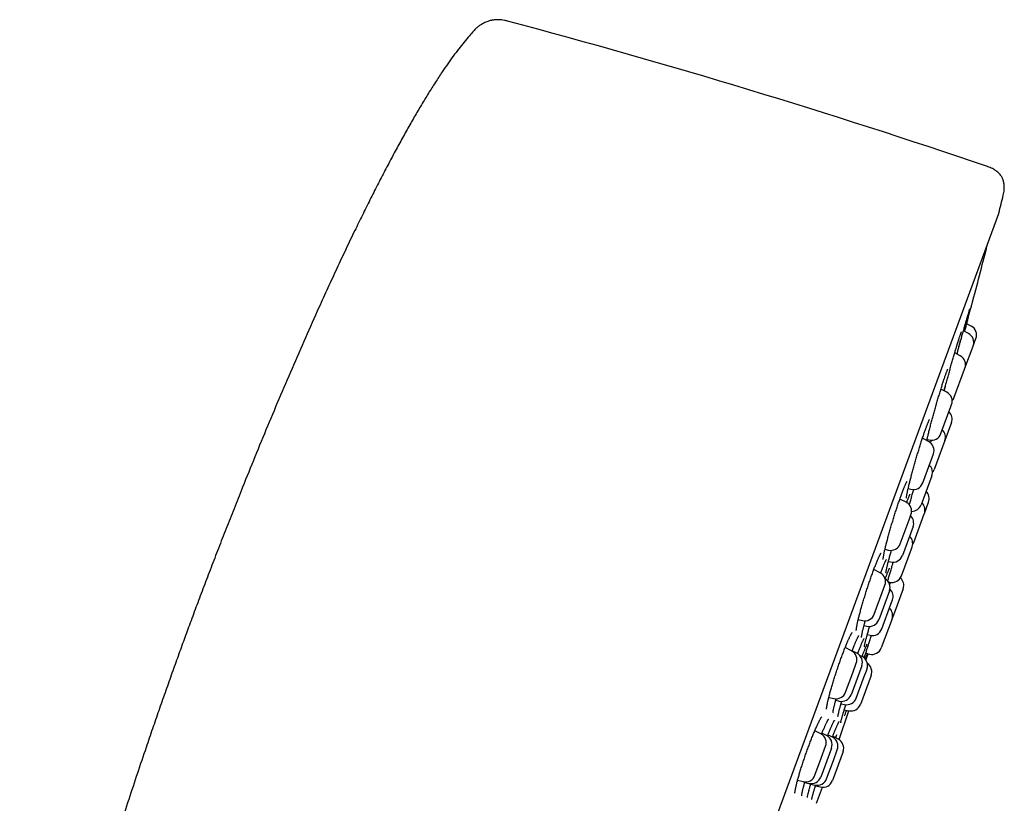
# Model space of a CAD drawing. Header units: millimetres. Extents: x 8 to 806, y 12 to 1720.
# Tile 128 of 129: x 757 to 806, y 1567 to 1606. Entities that reach past the tile are written whole.
import ezdxf

# ---------------------------------------------------------------- set-up
doc = ezdxf.new("R2010")
doc.units = ezdxf.units.MM

msp = doc.modelspace()

# ---------------------------------------------------------------- linework, layer by layer
at = {"color": 7, "linetype": 'Continuous', "lineweight": 30}
for p, q in [((782.436, 1534.474), (805.244, 1596.302)), ((803.877, 1590.741), (803.658, 1590.854)), ((803.741, 1590.37), (803.495, 1590.497)), ((803.575, 1588.652), (803.977, 1589.742)), ((803.977, 1589.742), (803.981, 1589.753)), ((803.981, 1589.753), (804.117, 1590.123)), ((803.335, 1589.27), (803.066, 1589.408)), ((803.046, 1587.219), (803.559, 1588.609)), ((803.559, 1588.609), (803.575, 1588.652)), ((802.672, 1587.473), (802.384, 1587.621)), ((802.876, 1586.759), (802.912, 1586.855)), ((802.383, 1585.422), (802.876, 1586.759)), ((802.904, 1585.967), (802.576, 1585.078)), ((801.772, 1585.034), (801.47, 1585.189)), ((801.698, 1585.133), (801.8, 1585.109)), ((802.576, 1585.078), (802.047, 1583.645)), ((801.95, 1584.249), (802.012, 1584.416)), ((801.484, 1582.984), (801.95, 1584.249)), ((801.935, 1583.339), (801.406, 1581.906)), ((800.763, 1582.702), (800.9, 1582.67)), ((800.663, 1582.027), (800.353, 1582.187)), ((801.566, 1581.472), (801.773, 1582.035)), ((801.557, 1581.448), (801.566, 1581.472)), ((800.375, 1579.977), (800.809, 1581.154)), ((800.809, 1581.154), (800.903, 1581.41)), ((801.037, 1580.039), (801.557, 1581.448)), ((801.007, 1580.826), (800.479, 1579.393)), ((799.617, 1579.704), (799.791, 1579.663)), ((800.429, 1578.39), (800.922, 1579.727)), ((800.922, 1579.727), (800.957, 1579.823)), ((799.788, 1579.104), (799.895, 1579.079)), ((799.378, 1578.544), (799.066, 1578.705)), ((799.788, 1578.089), (799.845, 1578.076)), ((799.834, 1578.079), (799.818, 1578.033)), ((799.09, 1576.494), (799.486, 1577.569)), ((799.835, 1577.648), (799.307, 1576.215)), ((799.486, 1577.569), (799.618, 1577.927)), ((800.514, 1577.753), (799.985, 1576.32)), ((799.912, 1576.989), (799.989, 1577.199)), ((799.46, 1575.766), (799.912, 1576.989)), ((798.296, 1576.23), (798.506, 1576.18)), ((799.965, 1576.266), (799.436, 1574.833)), ((799.974, 1576.293), (799.985, 1576.32)), ((798.58, 1575.935), (798.723, 1575.902)), ((798.742, 1575.484), (798.877, 1575.452)), ((797.956, 1574.691), (797.649, 1574.849)), ((798.229, 1574.563), (797.99, 1574.686)), ((798.487, 1574.396), (798.367, 1574.458)), ((798.669, 1574.562), (798.852, 1574.519)), ((798.678, 1574.223), (798.782, 1574.536)), ((798.469, 1573.945), (797.941, 1572.512)), ((798.023, 1573.602), (798.197, 1574.073)), ((798.595, 1573.42), (798.728, 1573.779)), ((797.668, 1572.64), (798.023, 1573.602)), ((798.199, 1572.346), (798.595, 1573.42)), ((798.933, 1573.47), (798.405, 1572.037)), ((796.839, 1572.384), (797.084, 1572.327)), ((797.18, 1572.24), (797.357, 1572.199)), ((797.346, 1570.296), (797.836, 1571.72)), ((797.446, 1572.072), (797.615, 1572.032)), ((797.603, 1571.774), (797.821, 1571.723)), ((796.441, 1570.584), (796.146, 1570.736)), ((796.729, 1570.496), (796.499, 1570.615)), ((797.018, 1570.414), (796.795, 1570.529)), ((797.303, 1570.32), (797.036, 1570.458)), ((797.211, 1570.531), (797.167, 1570.39)), ((796.969, 1569.879), (796.44, 1568.446)), ((796.463, 1569.374), (796.682, 1569.966)), ((797.063, 1569.265), (797.258, 1569.796)), ((796.153, 1568.533), (796.463, 1569.374)), ((797.544, 1569.703), (797.015, 1568.27)), ((796.73, 1568.363), (797.063, 1569.265)), ((795.293, 1568.285), (795.569, 1568.22)), ((795.649, 1568.181), (795.857, 1568.132)), ((795.945, 1568.097), (796.146, 1568.05)), ((796.181, 1568.015), (796.431, 1567.956)), ((796.234, 1567.148), (796.519, 1567.943))]:
    msp.add_line(p, q, dxfattribs=at)
at = {"color": 7, "linetype": 'Continuous', "lineweight": 30, "flags": 128}
msp.add_lwpolyline([(800.984, 1579.936), (801.01, 1579.979), (801.037, 1580.039)], dxfattribs=at)
at = {"color": 7, "linetype": 'Continuous', "lineweight": 30}
for centre, radius, start, end in [((686.065, 1249.795), 368.446, 71.21885, 75.07618), ((514.084, 1668.589), 300, 346.06114, 346.23394), ((805.056, 1596.371), 0.2, 339.7512, 346.0611), ((513.926, 1668.647), 300, 345.19732, 345.75779), ((803.648, 1590.296), 0.5, 339.7512, 62.7512), ((803.512, 1589.926), 0.5, 339.7512, 62.7512), ((803.106, 1588.825), 0.5, 339.7512, 62.7512), ((802.443, 1587.028), 0.5, 339.7512, 62.7512), ((802.577, 1587.392), 0.5, 316.9175, 339.7512), ((802.435, 1586.14), 0.5, 339.7512, 46.173), ((801.914, 1585.595), 0.5, 256.7512, 339.7512), ((802.107, 1585.251), 0.5, 339.7512, 46.173), ((801.543, 1584.59), 0.5, 339.7512, 62.7512), ((801.465, 1583.512), 0.5, 339.7512, 46.173), ((801.578, 1583.818), 0.5, 320.7015, 339.7512), ((801.015, 1583.157), 0.5, 256.7512, 339.7512), ((801.304, 1582.208), 0.5, 339.7512, 46.173), ((800.434, 1581.583), 0.5, 339.7512, 62.7512), ((801.097, 1581.645), 0.5, 339.7512, 46.173), ((800.937, 1582.079), 0.5, 269.9797, 339.7512), ((800.538, 1580.999), 0.5, 339.7512, 46.173), ((800.488, 1579.996), 0.5, 339.7512, 46.173), ((799.905, 1580.15), 0.5, 256.7512, 339.7512), ((800.01, 1579.566), 0.5, 256.7512, 339.7512), ((799.149, 1578.1), 0.5, 339.7512, 62.7512), ((799.366, 1577.821), 0.5, 339.7512, 58.5924), ((799.959, 1578.563), 0.5, 256.7512, 339.7512), ((800.044, 1577.926), 0.5, 339.7512, 47.5503), ((799.52, 1577.372), 0.5, 339.7512, 47.2679), ((799.496, 1576.439), 0.5, 339.7512, 46.173), ((798.621, 1576.667), 0.5, 256.7512, 339.7512), ((798.838, 1576.388), 0.5, 256.7512, 339.7512), ((798.991, 1575.939), 0.5, 256.7512, 339.7512), ((797.728, 1574.246), 0.5, 339.7512, 62.7512), ((798.967, 1575.006), 0.5, 256.7512, 339.7512), ((798, 1574.118), 0.5, 339.7512, 62.7512), ((798.258, 1573.952), 0.5, 339.7512, 62.7512), ((798.464, 1573.643), 0.5, 339.7512, 55.4446), ((797.199, 1572.813), 0.5, 256.7512, 339.7512), ((797.472, 1572.685), 0.5, 256.7512, 339.7512), ((797.73, 1572.519), 0.5, 256.7512, 339.7512), ((797.936, 1572.21), 0.5, 256.7512, 339.7512), ((796.212, 1570.139), 0.5, 339.7512, 62.7512), ((796.5, 1570.052), 0.5, 339.7512, 62.7512), ((796.789, 1569.969), 0.5, 339.7512, 62.7512), ((797.074, 1569.876), 0.5, 339.7512, 62.7512), ((795.684, 1568.706), 0.5, 256.7512, 339.7512), ((795.971, 1568.619), 0.5, 256.7512, 339.7512), ((796.261, 1568.536), 0.5, 256.7512, 339.7512), ((796.546, 1568.443), 0.5, 256.7512, 339.7512)]:
    msp.add_arc(centre, radius, start, end, dxfattribs=at)
for points, knots in [([(780.953, 1605.813), (780.899, 1605.826), (780.798, 1605.85), (780.654, 1605.872), (780.527, 1605.881), (780.417, 1605.882), (780.323, 1605.876), (780.244, 1605.867), (780.176, 1605.856), (780.112, 1605.843), (780.042, 1605.825), (779.959, 1605.799), (779.865, 1605.763), (779.761, 1605.714), (779.647, 1605.648), (779.523, 1605.563), (779.392, 1605.454), (779.309, 1605.367), (779.264, 1605.321)], [0, 0, 0, 0, 0.089237, 0.167198, 0.235136, 0.294016, 0.344544, 0.387207, 0.422321, 0.454319, 0.493229, 0.539532, 0.593421, 0.655281, 0.725748, 0.805764, 0.896623, 1, 1, 1, 1]), ([(779.265, 1605.32), (779.195, 1605.244), (779.034, 1605.068), (778.791, 1604.775), (778.527, 1604.44), (778.259, 1604.082), (777.986, 1603.7), (777.69, 1603.267), (777.371, 1602.78), (777.029, 1602.238), (776.682, 1601.666), (776.33, 1601.067), (775.973, 1600.442), (775.612, 1599.792), (775.248, 1599.119), (774.88, 1598.424), (774.51, 1597.708), (774.138, 1596.973), (773.764, 1596.221), (773.365, 1595.405), (772.944, 1594.526), (772.5, 1593.583), (772.057, 1592.625), (771.537, 1591.483), (770.945, 1590.157), (770.286, 1588.647), (769.636, 1587.128), (768.998, 1585.607), (768.374, 1584.093), (767.832, 1582.754), (767.368, 1581.591), (766.979, 1580.606), (766.602, 1579.636), (766.235, 1578.684), (765.88, 1577.753), (765.538, 1576.844), (765.317, 1576.245), (765.208, 1575.95)], [0, 0, 0, 0, 0.009465, 0.021944, 0.034928, 0.048618, 0.062996, 0.078042, 0.096797, 0.116433, 0.136912, 0.158194, 0.180238, 0.203004, 0.226449, 0.25053, 0.275205, 0.300431, 0.326163, 0.352359, 0.383766, 0.415682, 0.448035, 0.480752, 0.530851, 0.581361, 0.632024, 0.682585, 0.732786, 0.782368, 0.815283, 0.847721, 0.879603, 0.910852, 0.941387, 0.971129, 1, 1, 1, 1]), ([(805.467, 1597.201), (805.477, 1597.247), (805.497, 1597.334), (805.514, 1597.457), (805.52, 1597.566), (805.519, 1597.662), (805.512, 1597.751), (805.498, 1597.833), (805.48, 1597.906), (805.46, 1597.966), (805.437, 1598.023), (805.408, 1598.083), (805.368, 1598.152), (805.313, 1598.227), (805.24, 1598.308), (805.145, 1598.391), (805.039, 1598.463), (804.927, 1598.525), (804.814, 1598.577), (804.731, 1598.607), (804.688, 1598.623)], [0, 0, 0, 0, 0.077515, 0.145428, 0.204956, 0.257139, 0.302834, 0.351852, 0.392783, 0.426285, 0.456358, 0.492772, 0.536186, 0.587015, 0.646076, 0.714695, 0.79478, 0.855773, 0.923849, 1, 1, 1, 1]), ([(803.728, 1591.112), (803.73, 1591.119), (803.745, 1591.174), (803.771, 1591.271), (803.806, 1591.399), (803.838, 1591.517), (803.867, 1591.624), (803.893, 1591.718), (803.915, 1591.8), (803.933, 1591.869), (803.948, 1591.924), (803.96, 1591.965), (803.967, 1591.99), (803.97, 1592.002), (803.969, 1592), (803.969, 1592)], [0, 0, 0, 0, 0.0140354, 0.1000628, 0.1860899, 0.274631, 0.3631729, 0.4490253, 0.5348775, 0.6232413, 0.7116059, 0.797224, 0.8828397, 0.9709483, 1, 1, 1, 1]), ([(803.819, 1591.534), (803.818, 1591.531), (803.813, 1591.509), (803.798, 1591.445), (803.773, 1591.339), (803.741, 1591.21), (803.703, 1591.061), (803.659, 1590.893), (803.611, 1590.707), (803.573, 1590.564), (803.551, 1590.482), (803.548, 1590.47)], [0, 0, 0, 0, 0.022107, 0.158368, 0.294308, 0.430676, 0.566611, 0.703125, 0.840075, 0.976589, 1, 1, 1, 1]), ([(803.579, 1590.793), (803.581, 1590.799), (803.6, 1590.867), (803.636, 1590.99), (803.682, 1591.149), (803.723, 1591.287), (803.755, 1591.393), (803.77, 1591.443), (803.776, 1591.463)], [0, 0, 0, 0, 0.021229, 0.230364, 0.440172, 0.649313, 0.858017, 1, 1, 1, 1]), ([(803.774, 1591.456), (803.777, 1591.465), (803.784, 1591.489), (803.795, 1591.52), (803.804, 1591.549), (803.811, 1591.57), (803.815, 1591.581), (803.817, 1591.586), (803.817, 1591.586), (803.817, 1591.586)], [0, 0, 0, 0, 0.115188, 0.319046, 0.518978, 0.690128, 0.841805, 0.964641, 1, 1, 1, 1]), ([(803.179, 1589.35), (803.194, 1589.406), (803.23, 1589.538), (803.287, 1589.748), (803.35, 1589.977), (803.412, 1590.198), (803.471, 1590.409), (803.527, 1590.609), (803.562, 1590.731), (803.579, 1590.793)], [0, 0, 0, 0, 0.110147, 0.260699, 0.41172, 0.562254, 0.708028, 0.854232, 1, 1, 1, 1]), ([(803.553, 1590.467), (803.557, 1590.482), (803.575, 1590.551), (803.607, 1590.669), (803.649, 1590.822), (803.689, 1590.97), (803.715, 1591.065), (803.728, 1591.112)], [0, 0, 0, 0, 0.065004, 0.29568, 0.526359, 0.763182, 1, 1, 1, 1]), ([(803.205, 1589.868), (803.206, 1589.874), (803.217, 1589.909), (803.236, 1589.968), (803.26, 1590.045), (803.283, 1590.116), (803.304, 1590.182), (803.324, 1590.242), (803.342, 1590.295), (803.358, 1590.341), (803.372, 1590.38), (803.384, 1590.41), (803.392, 1590.431), (803.398, 1590.443), (803.4, 1590.449), (803.4, 1590.449), (803.4, 1590.449)], [0, 0, 0, 0, 0.017235, 0.103408, 0.190021, 0.276983, 0.36416, 0.45133, 0.538194, 0.624385, 0.709379, 0.792365, 0.862645, 0.925528, 0.97871, 1, 1, 1, 1]), ([(803.16, 1589.72), (803.161, 1589.725), (803.164, 1589.735), (803.167, 1589.746), (803.169, 1589.752)], [0, 0, 0, 0, 0.422742, 1, 1, 1, 1]), ([(803.169, 1589.752), (803.174, 1589.768), (803.186, 1589.808), (803.198, 1589.845), (803.205, 1589.868)], [0, 0, 0, 0, 0.397536, 1, 1, 1, 1]), ([(803.342, 1590.04), (803.342, 1590.04), (803.332, 1589.995), (803.305, 1589.886), (803.262, 1589.713), (803.217, 1589.535), (803.184, 1589.411), (803.17, 1589.355)], [0, 0, 0, 0, 0.000284, 0.261356, 0.523573, 0.786628, 1, 1, 1, 1]), ([(802.547, 1587.537), (802.552, 1587.555), (802.574, 1587.639), (802.617, 1587.802), (802.676, 1588.024), (802.739, 1588.252), (802.802, 1588.483), (802.866, 1588.713), (802.931, 1588.939), (802.993, 1589.159), (803.054, 1589.367), (803.11, 1589.557), (803.145, 1589.671), (803.161, 1589.725)], [0, 0, 0, 0, 0.025946, 0.124977, 0.224107, 0.323552, 0.422679, 0.521661, 0.620953, 0.719924, 0.816581, 0.913529, 1, 1, 1, 1]), ([(802.503, 1587.996), (802.508, 1588.011), (802.523, 1588.055), (802.546, 1588.124), (802.572, 1588.201), (802.596, 1588.273), (802.62, 1588.339), (802.642, 1588.399), (802.662, 1588.452), (802.68, 1588.499), (802.696, 1588.538), (802.708, 1588.569), (802.718, 1588.59), (802.725, 1588.603), (802.728, 1588.609), (802.728, 1588.609), (802.728, 1588.609)], [0, 0, 0, 0, 0.043978, 0.127204, 0.210674, 0.294496, 0.378551, 0.462633, 0.54643, 0.629559, 0.711467, 0.791329, 0.859002, 0.920139, 0.973075, 1, 1, 1, 1]), ([(802.171, 1586.909), (802.182, 1586.946), (802.204, 1587.023), (802.238, 1587.138), (802.273, 1587.254), (802.307, 1587.369), (802.341, 1587.481), (802.375, 1587.589), (802.407, 1587.695), (802.439, 1587.795), (802.469, 1587.89), (802.49, 1587.956), (802.501, 1587.99), (802.503, 1587.996)], [0, 0, 0, 0, 0.092236, 0.191473, 0.291092, 0.390932, 0.490805, 0.59051, 0.689894, 0.788823, 0.887186, 0.978774, 1, 1, 1, 1]), ([(802.603, 1587.813), (802.603, 1587.812), (802.588, 1587.751), (802.565, 1587.661), (802.54, 1587.568), (802.534, 1587.544)], [0, 0, 0, 0, 0.008324, 0.747923, 1, 1, 1, 1]), ([(801.968, 1586.188), (801.978, 1586.224), (802.008, 1586.335), (802.061, 1586.525), (802.119, 1586.731), (802.156, 1586.858), (802.171, 1586.91)], [0, 0, 0, 0, 0.1536108, 0.470461, 0.7862938, 1, 1, 1, 1]), ([(800.677, 1582.228), (800.677, 1582.228), (800.677, 1582.228), (800.677, 1582.235), (800.678, 1582.248), (800.68, 1582.268), (800.684, 1582.297), (800.689, 1582.334), (800.696, 1582.379), (800.706, 1582.431), (800.717, 1582.49), (800.731, 1582.556), (800.747, 1582.628), (800.764, 1582.706), (800.783, 1582.788), (800.804, 1582.875), (800.827, 1582.967), (800.851, 1583.064), (800.877, 1583.166), (800.905, 1583.273), (800.934, 1583.382), (800.964, 1583.496), (800.996, 1583.611), (801.028, 1583.728), (801.061, 1583.846), (801.095, 1583.965), (801.129, 1584.083), (801.164, 1584.201), (801.199, 1584.319), (801.234, 1584.436), (801.269, 1584.553), (801.305, 1584.67), (801.341, 1584.785), (801.377, 1584.899), (801.412, 1585.01), (801.447, 1585.119), (801.481, 1585.223), (801.515, 1585.324), (801.547, 1585.42), (801.578, 1585.509), (801.603, 1585.579), (801.626, 1585.646), (801.65, 1585.711), (801.676, 1585.782), (801.702, 1585.848), (801.725, 1585.908), (801.747, 1585.962), (801.767, 1586.009), (801.784, 1586.048), (801.799, 1586.079), (801.81, 1586.1), (801.817, 1586.114), (801.821, 1586.121), (801.822, 1586.121), (801.822, 1586.121)], [0, 0, 0, 0, 0.006595, 0.018887, 0.033052, 0.048994, 0.066448, 0.085066, 0.104514, 0.124516, 0.144865, 0.16541, 0.186041, 0.206669, 0.227233, 0.247656, 0.268225, 0.289044, 0.310073, 0.331269, 0.352583, 0.373964, 0.395353, 0.416688, 0.437918, 0.459004, 0.479912, 0.500618, 0.521209, 0.541993, 0.562931, 0.584003, 0.60518, 0.62643, 0.647717, 0.668996, 0.690227, 0.711377, 0.732417, 0.753321, 0.77291, 0.783766, 0.804257, 0.824795, 0.845394, 0.866007, 0.886558, 0.906951, 0.927047, 0.946642, 0.963316, 0.978504, 0.991863, 1, 1, 1, 1]), ([(801.685, 1585.079), (801.686, 1585.082), (801.692, 1585.109), (801.705, 1585.165), (801.725, 1585.247), (801.746, 1585.335), (801.769, 1585.428), (801.793, 1585.526), (801.82, 1585.629), (801.847, 1585.736), (801.876, 1585.846), (801.906, 1585.959), (801.937, 1586.074), (801.958, 1586.151), (801.968, 1586.189)], [0, 0, 0, 0, 0.011906, 0.100114, 0.187676, 0.275599, 0.364624, 0.454583, 0.545296, 0.636561, 0.72816, 0.819868, 0.911387, 1, 1, 1, 1]), ([(801.877, 1584.956), (801.885, 1584.981), (801.899, 1585.03), (801.913, 1585.077), (801.92, 1585.1)], [0, 0, 0, 0, 0.521417, 1, 1, 1, 1]), ([(799.528, 1579.199), (799.528, 1579.199), (799.528, 1579.2), (799.528, 1579.21), (799.529, 1579.226), (799.531, 1579.25), (799.535, 1579.282), (799.54, 1579.322), (799.548, 1579.369), (799.558, 1579.424), (799.57, 1579.487), (799.584, 1579.555), (799.6, 1579.629), (799.619, 1579.709), (799.638, 1579.794), (799.66, 1579.883), (799.684, 1579.977), (799.709, 1580.075), (799.736, 1580.178), (799.765, 1580.285), (799.795, 1580.396), (799.827, 1580.51), (799.86, 1580.626), (799.894, 1580.744), (799.928, 1580.862), (799.964, 1580.981), (799.999, 1581.1), (800.035, 1581.217), (800.071, 1581.334), (800.108, 1581.45), (800.145, 1581.566), (800.182, 1581.681), (800.219, 1581.794), (800.256, 1581.906), (800.293, 1582.015), (800.33, 1582.121), (800.365, 1582.223), (800.4, 1582.321), (800.434, 1582.414), (800.466, 1582.502), (800.49, 1582.565), (800.508, 1582.612), (800.526, 1582.658), (800.55, 1582.718), (800.576, 1582.784), (800.602, 1582.843), (800.625, 1582.897), (800.646, 1582.944), (800.666, 1582.983), (800.681, 1583.014), (800.694, 1583.036), (800.702, 1583.05), (800.707, 1583.058), (800.708, 1583.058), (800.708, 1583.058)], [0, 0, 0, 0, 0.011146, 0.0242145, 0.0390456, 0.0555061, 0.0733331, 0.092214, 0.1118554, 0.1320158, 0.1525097, 0.1731982, 0.193978, 0.2147628, 0.2354904, 0.2560633, 0.2766677, 0.2975343, 0.3186247, 0.3398967, 0.3613031, 0.3827927, 0.4043123, 0.4257915, 0.4471801, 0.4684341, 0.4895169, 0.5104012, 0.5310867, 0.5519247, 0.5729248, 0.5940664, 0.6153228, 0.636662, 0.6580485, 0.6794393, 0.700789, 0.7220612, 0.7432231, 0.7642456, 0.7851044, 0.7908853, 0.801796, 0.8223223, 0.8428754, 0.8634501, 0.8839725, 0.9043496, 0.9244456, 0.9440632, 0.9608698, 0.9762973, 0.9900377, 1, 1, 1, 1]), ([(800.688, 1582.009), (800.69, 1582.015), (800.702, 1582.047), (800.722, 1582.099), (800.747, 1582.165), (800.77, 1582.224), (800.792, 1582.277), (800.811, 1582.323), (800.829, 1582.361), (800.843, 1582.391), (800.853, 1582.412), (800.86, 1582.425), (800.864, 1582.431), (800.864, 1582.431), (800.864, 1582.431)], [0, 0, 0, 0, 0.025435, 0.128399, 0.231692, 0.335104, 0.438247, 0.540647, 0.641611, 0.740102, 0.823711, 0.899477, 0.965508, 1, 1, 1, 1]), ([(800.951, 1582.35), (800.962, 1582.389), (800.99, 1582.489), (801.021, 1582.595), (801.04, 1582.661)], [0, 0, 0, 0, 0.380426, 1, 1, 1, 1]), ([(800.825, 1581.895), (800.828, 1581.906), (800.839, 1581.95), (800.862, 1582.031), (800.891, 1582.138), (800.921, 1582.245), (800.942, 1582.318), (800.952, 1582.353)], [0, 0, 0, 0, 0.077876, 0.311607, 0.546677, 0.782534, 1, 1, 1, 1]), ([(798.198, 1575.686), (798.198, 1575.686), (798.198, 1575.686), (798.198, 1575.693), (798.198, 1575.707), (798.199, 1575.729), (798.202, 1575.759), (798.207, 1575.796), (798.214, 1575.842), (798.224, 1575.895), (798.235, 1575.955), (798.249, 1576.022), (798.264, 1576.095), (798.282, 1576.174), (798.302, 1576.257), (798.324, 1576.346), (798.348, 1576.438), (798.373, 1576.534), (798.4, 1576.635), (798.429, 1576.741), (798.46, 1576.85), (798.492, 1576.963), (798.526, 1577.078), (798.561, 1577.195), (798.597, 1577.313), (798.633, 1577.432), (798.671, 1577.551), (798.708, 1577.668), (798.746, 1577.785), (798.784, 1577.9), (798.822, 1578.015), (798.86, 1578.129), (798.899, 1578.242), (798.938, 1578.353), (798.977, 1578.461), (799.015, 1578.567), (799.052, 1578.669), (799.089, 1578.768), (799.125, 1578.861), (799.16, 1578.95), (799.193, 1579.033), (799.217, 1579.092), (799.235, 1579.136), (799.253, 1579.178), (799.277, 1579.233), (799.304, 1579.293), (799.329, 1579.347), (799.352, 1579.394), (799.373, 1579.434), (799.39, 1579.466), (799.404, 1579.488), (799.413, 1579.504), (799.419, 1579.512), (799.422, 1579.515), (799.421, 1579.514), (799.421, 1579.514)], [0, 0, 0, 0, 0.007804, 0.020439, 0.034768, 0.050724, 0.068104, 0.086631, 0.106025, 0.126037, 0.146471, 0.167174, 0.188031, 0.208951, 0.229855, 0.25069, 0.271358, 0.292066, 0.313033, 0.334222, 0.35559, 0.377091, 0.398673, 0.420282, 0.441848, 0.463319, 0.484653, 0.505812, 0.52677, 0.547537, 0.568457, 0.589538, 0.61076, 0.632097, 0.653514, 0.674976, 0.696437, 0.717851, 0.73918, 0.760388, 0.781443, 0.802317, 0.807835, 0.818785, 0.839299, 0.859814, 0.88029, 0.90064, 0.920738, 0.940401, 0.957409, 0.973152, 0.987334, 0.99981, 1, 1, 1, 1]), ([(799.667, 1578.543), (799.667, 1578.543), (799.667, 1578.542), (799.667, 1578.546), (799.668, 1578.556), (799.67, 1578.573), (799.674, 1578.597), (799.679, 1578.63), (799.686, 1578.671), (799.696, 1578.72), (799.708, 1578.775), (799.722, 1578.838), (799.738, 1578.906), (799.756, 1578.981), (799.776, 1579.06), (799.798, 1579.145), (799.821, 1579.234), (799.846, 1579.328), (799.873, 1579.427), (799.902, 1579.53), (799.923, 1579.606), (799.935, 1579.649), (799.937, 1579.654)], [0, 0, 0, 0, 0.003894, 0.036547, 0.074792, 0.118609, 0.167365, 0.220038, 0.275545, 0.332967, 0.391607, 0.450964, 0.510679, 0.570484, 0.630158, 0.689577, 0.748656, 0.808365, 0.868745, 0.929681, 0.991047, 1, 1, 1, 1]), ([(799.403, 1578.526), (799.411, 1578.547), (799.43, 1578.599), (799.459, 1578.673), (799.481, 1578.73), (799.497, 1578.771), (799.514, 1578.813), (799.537, 1578.872), (799.564, 1578.937), (799.589, 1578.995), (799.612, 1579.048), (799.633, 1579.093), (799.652, 1579.131), (799.667, 1579.161), (799.678, 1579.182), (799.686, 1579.194), (799.69, 1579.201), (799.69, 1579.201), (799.69, 1579.201)], [0, 0, 0, 0, 0.055511, 0.134879, 0.208623, 0.221157, 0.262398, 0.340016, 0.417744, 0.495567, 0.573203, 0.650293, 0.726305, 0.800454, 0.863548, 0.921032, 0.971676, 1, 1, 1, 1]), ([(799.784, 1578.24), (799.793, 1578.274), (799.82, 1578.368), (799.87, 1578.538), (799.932, 1578.746), (799.985, 1578.925), (800.019, 1579.035), (800.03, 1579.07)], [0, 0, 0, 0, 0.140231, 0.387332, 0.635411, 0.884301, 1, 1, 1, 1]), ([(799.632, 1578.241), (799.633, 1578.244), (799.644, 1578.275), (799.664, 1578.329), (799.692, 1578.404), (799.719, 1578.472), (799.743, 1578.535), (799.766, 1578.591), (799.787, 1578.64), (799.805, 1578.682), (799.82, 1578.715), (799.831, 1578.739), (799.839, 1578.755), (799.844, 1578.764), (799.845, 1578.765), (799.845, 1578.766)], [0, 0, 0, 0, 0.009396, 0.102049, 0.194977, 0.288003, 0.38084, 0.473196, 0.564692, 0.654815, 0.742824, 0.818469, 0.887724, 0.948515, 1, 1, 1, 1]), ([(799.754, 1578.136), (799.756, 1578.143), (799.766, 1578.178), (799.777, 1578.216), (799.785, 1578.245)], [0, 0, 0, 0, 0.21911, 1, 1, 1, 1]), ([(799.849, 1577.936), (799.85, 1577.938), (799.864, 1577.983), (799.878, 1578.027), (799.892, 1578.068)], [0, 0, 0, 0, 0.041375, 1, 1, 1, 1]), ([(798.456, 1575.348), (798.456, 1575.348), (798.456, 1575.348), (798.456, 1575.353), (798.457, 1575.365), (798.459, 1575.384), (798.463, 1575.412), (798.468, 1575.447), (798.476, 1575.49), (798.486, 1575.541), (798.498, 1575.599), (798.513, 1575.664), (798.53, 1575.735), (798.548, 1575.811), (798.569, 1575.893), (798.592, 1575.979), (798.616, 1576.07), (798.633, 1576.134), (798.643, 1576.169), (798.644, 1576.171)], [0, 0, 0, 0, 0.016027, 0.057667, 0.105707, 0.159973, 0.219685, 0.283726, 0.350952, 0.420387, 0.491278, 0.563065, 0.635334, 0.707778, 0.780108, 0.852171, 0.923632, 0.995432, 1, 1, 1, 1]), ([(765.208, 1575.95), (765.109, 1575.683), (764.91, 1575.141), (764.611, 1574.316), (764.308, 1573.47), (764.001, 1572.604), (763.691, 1571.72), (763.38, 1570.819), (763.027, 1569.788), (762.634, 1568.625), (762.205, 1567.329), (761.778, 1566.018), (761.371, 1564.745), (760.985, 1563.514), (760.62, 1562.33), (760.264, 1561.148), (759.917, 1559.972), (759.582, 1558.805), (759.259, 1557.651), (758.949, 1556.513), (758.679, 1555.485), (758.446, 1554.567), (758.247, 1553.76), (758.058, 1552.967), (757.881, 1552.191), (757.714, 1551.433), (757.563, 1550.708), (757.427, 1550.016), (757.305, 1549.358), (757.195, 1548.721), (757.099, 1548.105), (757.02, 1547.544), (756.956, 1547.036), (756.907, 1546.578), (756.868, 1546.139), (756.839, 1545.718), (756.821, 1545.317), (756.815, 1544.943), (756.815, 1544.668), (756.822, 1544.521), (756.824, 1544.488)], [0, 0, 0, 0, 0.026151, 0.053025, 0.080564, 0.108707, 0.137397, 0.166574, 0.196179, 0.237477, 0.27932, 0.321555, 0.364029, 0.40203, 0.439992, 0.477806, 0.515365, 0.55256, 0.589284, 0.62543, 0.660891, 0.686859, 0.712341, 0.737295, 0.761677, 0.785443, 0.808551, 0.829698, 0.850187, 0.869984, 0.889055, 0.907368, 0.922026, 0.936117, 0.949624, 0.962532, 0.974825, 0.98649, 0.996903, 1, 1, 1, 1]), ([(798.594, 1574.878), (798.594, 1574.878), (798.594, 1574.877), (798.595, 1574.882), (798.596, 1574.892), (798.599, 1574.909), (798.603, 1574.935), (798.61, 1574.968), (798.619, 1575.01), (798.63, 1575.058), (798.643, 1575.114), (798.659, 1575.176), (798.676, 1575.244), (798.696, 1575.317), (798.718, 1575.397), (798.742, 1575.483), (798.767, 1575.574), (798.795, 1575.67), (798.824, 1575.77), (798.846, 1575.845), (798.858, 1575.887), (798.86, 1575.892)], [0, 0, 0, 0, 0.007694, 0.042929, 0.084369, 0.13181, 0.184336, 0.240649, 0.299493, 0.359871, 0.421086, 0.482669, 0.544085, 0.605737, 0.668314, 0.731656, 0.79561, 0.860018, 0.924713, 0.98953, 1, 1, 1, 1]), ([(796.728, 1571.795), (796.728, 1571.796), (796.728, 1571.796), (796.727, 1571.804), (796.728, 1571.819), (796.729, 1571.841), (796.732, 1571.872), (796.738, 1571.91), (796.745, 1571.957), (796.754, 1572.01), (796.766, 1572.071), (796.781, 1572.139), (796.797, 1572.213), (796.816, 1572.292), (796.837, 1572.376), (796.86, 1572.465), (796.884, 1572.558), (796.911, 1572.654), (796.939, 1572.755), (796.97, 1572.86), (797.002, 1572.969), (797.035, 1573.081), (797.07, 1573.196), (797.107, 1573.313), (797.144, 1573.431), (797.183, 1573.549), (797.222, 1573.668), (797.261, 1573.786), (797.301, 1573.902), (797.34, 1574.017), (797.38, 1574.13), (797.42, 1574.243), (797.46, 1574.354), (797.501, 1574.463), (797.541, 1574.571), (797.581, 1574.675), (797.62, 1574.776), (797.659, 1574.873), (797.696, 1574.965), (797.732, 1575.052), (797.767, 1575.134), (797.798, 1575.205), (797.822, 1575.26), (797.846, 1575.311), (797.87, 1575.363), (797.897, 1575.417), (797.922, 1575.466), (797.944, 1575.507), (797.963, 1575.541), (797.979, 1575.566), (797.99, 1575.582), (797.997, 1575.591), (798.001, 1575.595), (798, 1575.594), (798, 1575.594)], [0, 0, 0, 0, 0.009014, 0.021851, 0.03633, 0.052382, 0.069815, 0.088369, 0.10778, 0.127817, 0.148289, 0.169049, 0.189982, 0.210996, 0.232015, 0.252978, 0.273848, 0.294584, 0.315489, 0.336634, 0.35798, 0.379483, 0.401093, 0.422759, 0.444416, 0.466004, 0.487476, 0.508789, 0.529912, 0.550822, 0.571658, 0.592711, 0.613916, 0.635251, 0.656683, 0.678178, 0.699697, 0.721186, 0.742604, 0.763911, 0.785071, 0.806048, 0.822814, 0.833792, 0.85426, 0.874689, 0.89502, 0.915141, 0.934888, 0.954027, 0.970044, 0.984606, 0.997543, 1, 1, 1, 1]), ([(797.984, 1574.671), (797.99, 1574.688), (798.009, 1574.736), (798.039, 1574.813), (798.074, 1574.9), (798.106, 1574.979), (798.13, 1575.035), (798.148, 1575.077), (798.166, 1575.119), (798.189, 1575.173), (798.216, 1575.232), (798.241, 1575.284), (798.263, 1575.33), (798.283, 1575.368), (798.299, 1575.398), (798.312, 1575.419), (798.321, 1575.432), (798.326, 1575.44), (798.326, 1575.44), (798.326, 1575.44)], [0, 0, 0, 0, 0.0378118, 0.1118775, 0.1855286, 0.2586549, 0.3264325, 0.3467157, 0.3847517, 0.4560386, 0.5273324, 0.5984886, 0.6691993, 0.7390021, 0.8072101, 0.8657281, 0.91945, 0.9672956, 1, 1, 1, 1]), ([(798.266, 1574.538), (798.268, 1574.544), (798.277, 1574.568), (798.297, 1574.62), (798.325, 1574.694), (798.358, 1574.777), (798.389, 1574.856), (798.419, 1574.93), (798.447, 1574.998), (798.473, 1575.06), (798.497, 1575.116), (798.52, 1575.165), (798.539, 1575.206), (798.555, 1575.239), (798.568, 1575.264), (798.577, 1575.28), (798.582, 1575.288), (798.585, 1575.292), (798.584, 1575.291), (798.584, 1575.291)], [0, 0, 0, 0, 0.015679, 0.054448, 0.1279, 0.201589, 0.275631, 0.349941, 0.424398, 0.498783, 0.572844, 0.646261, 0.7186, 0.78924, 0.850023, 0.905878, 0.95538, 0.996604, 1, 1, 1, 1]), ([(798.595, 1574.316), (798.607, 1574.357), (798.634, 1574.446), (798.682, 1574.606), (798.738, 1574.789), (798.799, 1574.986), (798.865, 1575.195), (798.914, 1575.349), (798.941, 1575.433), (798.944, 1575.443)], [0, 0, 0, 0, 0.142691, 0.309393, 0.476626, 0.643335, 0.810682, 0.978576, 1, 1, 1, 1]), ([(798.485, 1574.397), (798.49, 1574.409), (798.505, 1574.449), (798.529, 1574.515), (798.559, 1574.593), (798.587, 1574.666), (798.613, 1574.733), (798.638, 1574.795), (798.66, 1574.85), (798.68, 1574.898), (798.698, 1574.939), (798.712, 1574.971), (798.723, 1574.994), (798.731, 1575.009), (798.735, 1575.018), (798.736, 1575.018), (798.736, 1575.019)], [0, 0, 0, 0, 0.032173, 0.115119, 0.198439, 0.282025, 0.365731, 0.449301, 0.532483, 0.614947, 0.696245, 0.775711, 0.843989, 0.906209, 0.960224, 1, 1, 1, 1]), ([(798.657, 1574.586), (798.657, 1574.586), (798.644, 1574.539), (798.618, 1574.454), (798.591, 1574.363), (798.581, 1574.33)], [0, 0, 0, 0, 0.006167, 0.645655, 1, 1, 1, 1]), ([(798.738, 1574.546), (798.733, 1574.53), (798.707, 1574.457), (798.675, 1574.363), (798.65, 1574.295), (798.641, 1574.271)], [0, 0, 0, 0, 0.15006, 0.701577, 1, 1, 1, 1]), ([(797.046, 1571.619), (797.046, 1571.619), (797.046, 1571.618), (797.046, 1571.622), (797.046, 1571.631), (797.047, 1571.648), (797.05, 1571.672), (797.055, 1571.704), (797.062, 1571.745), (797.071, 1571.793), (797.083, 1571.848), (797.097, 1571.91), (797.113, 1571.979), (797.131, 1572.054), (797.152, 1572.134), (797.174, 1572.219), (797.191, 1572.28), (797.201, 1572.315), (797.201, 1572.317)], [0, 0, 0, 0, 0.002008, 0.045841, 0.096334, 0.153602, 0.217108, 0.285841, 0.358619, 0.434347, 0.512128, 0.591271, 0.671253, 0.751677, 0.832231, 0.91263, 0.992719, 1, 1, 1, 1]), ([(797.292, 1571.438), (797.292, 1571.438), (797.292, 1571.438), (797.292, 1571.442), (797.293, 1571.453), (797.296, 1571.472), (797.3, 1571.498), (797.307, 1571.532), (797.315, 1571.574), (797.326, 1571.623), (797.34, 1571.68), (797.356, 1571.742), (797.374, 1571.811), (797.394, 1571.885), (797.416, 1571.965), (797.44, 1572.051), (797.461, 1572.126), (797.475, 1572.174), (797.48, 1572.19)], [0, 0, 0, 0, 0.012207, 0.055586, 0.105999, 0.163227, 0.226312, 0.293888, 0.364582, 0.437263, 0.5111, 0.585513, 0.660092, 0.734315, 0.80917, 0.885059, 0.961802, 1, 1, 1, 1]), ([(797.428, 1571.129), (797.428, 1571.129), (797.428, 1571.128), (797.428, 1571.133), (797.43, 1571.143), (797.433, 1571.161), (797.439, 1571.187), (797.447, 1571.221), (797.457, 1571.262), (797.47, 1571.311), (797.484, 1571.366), (797.502, 1571.428), (797.521, 1571.496), (797.542, 1571.569), (797.565, 1571.648), (797.591, 1571.733), (797.618, 1571.824), (797.648, 1571.919), (797.668, 1571.986), (797.68, 1572.022), (797.68, 1572.023)], [0, 0, 0, 0, 0.010272, 0.048052, 0.09291, 0.144517, 0.201689, 0.262862, 0.326606, 0.391851, 0.457873, 0.524203, 0.590473, 0.656436, 0.723369, 0.791111, 0.859515, 0.92842, 0.997659, 1, 1, 1, 1]), ([(797.712, 1571.749), (797.693, 1571.697), (797.652, 1571.589), (797.618, 1571.499), (797.6, 1571.452)], [0, 0, 0, 0, 0.482097, 1, 1, 1, 1]), ([(795.162, 1567.646), (795.162, 1567.646), (795.162, 1567.645), (795.162, 1567.65), (795.162, 1567.659), (795.163, 1567.677), (795.165, 1567.702), (795.169, 1567.736), (795.175, 1567.777), (795.184, 1567.826), (795.195, 1567.882), (795.208, 1567.945), (795.224, 1568.015), (795.242, 1568.091), (795.262, 1568.172), (795.285, 1568.258), (795.31, 1568.348), (795.336, 1568.442), (795.365, 1568.54), (795.395, 1568.641), (795.427, 1568.747), (795.461, 1568.856), (795.497, 1568.969), (795.534, 1569.083), (795.572, 1569.2), (795.612, 1569.318), (795.652, 1569.436), (795.693, 1569.555), (795.735, 1569.672), (795.776, 1569.787), (795.818, 1569.901), (795.859, 1570.013), (795.901, 1570.124), (795.943, 1570.234), (795.985, 1570.341), (796.027, 1570.446), (796.068, 1570.549), (796.109, 1570.647), (796.148, 1570.742), (796.187, 1570.832), (796.224, 1570.916), (796.26, 1570.995), (796.293, 1571.068), (796.32, 1571.124), (796.346, 1571.175), (796.37, 1571.223), (796.396, 1571.273), (796.421, 1571.317), (796.442, 1571.353), (796.46, 1571.381), (796.473, 1571.401), (796.483, 1571.413), (796.488, 1571.419), (796.488, 1571.419), (796.488, 1571.419)], [0, 0, 0, 0, 0.001599, 0.013417, 0.026839, 0.041863, 0.058383, 0.076189, 0.095025, 0.114645, 0.134837, 0.155429, 0.176287, 0.197304, 0.218396, 0.239486, 0.260519, 0.281458, 0.302226, 0.323136, 0.344291, 0.365651, 0.387175, 0.408813, 0.430514, 0.452218, 0.473859, 0.49539, 0.516768, 0.537959, 0.558939, 0.579806, 0.60087, 0.62209, 0.643442, 0.664897, 0.686418, 0.707969, 0.729492, 0.750946, 0.772289, 0.79348, 0.814481, 0.83462, 0.845616, 0.866022, 0.886352, 0.906527, 0.92641, 0.945802, 0.962415, 0.977729, 0.991517, 1, 1, 1, 1]), ([(796.477, 1570.559), (796.482, 1570.572), (796.5, 1570.617), (796.53, 1570.69), (796.567, 1570.776), (796.602, 1570.858), (796.634, 1570.931), (796.66, 1570.987), (796.684, 1571.04), (796.708, 1571.09), (796.734, 1571.144), (796.759, 1571.191), (796.78, 1571.231), (796.799, 1571.264), (796.814, 1571.288), (796.824, 1571.303), (796.83, 1571.311), (796.833, 1571.314), (796.832, 1571.313), (796.832, 1571.313)], [0, 0, 0, 0, 0.029617, 0.104411, 0.178848, 0.2528, 0.326146, 0.392296, 0.430617, 0.502136, 0.573529, 0.644591, 0.714921, 0.783917, 0.850695, 0.905997, 0.955784, 0.999473, 1, 1, 1, 1]), ([(796.771, 1570.468), (796.781, 1570.494), (796.798, 1570.536), (796.82, 1570.591), (796.845, 1570.651), (796.874, 1570.722), (796.906, 1570.8), (796.938, 1570.874), (796.968, 1570.943), (796.996, 1571.006), (797.022, 1571.063), (797.046, 1571.113), (797.067, 1571.156), (797.085, 1571.19), (797.1, 1571.216), (797.11, 1571.234), (797.117, 1571.244), (797.12, 1571.249), (797.12, 1571.249), (797.12, 1571.248)], [0, 0, 0, 0, 0.058332, 0.096334, 0.134089, 0.205537, 0.277194, 0.349154, 0.42132, 0.493531, 0.565536, 0.637041, 0.707646, 0.776783, 0.836947, 0.892775, 0.942938, 0.986525, 1, 1, 1, 1]), ([(797.041, 1570.471), (797.047, 1570.487), (797.065, 1570.533), (797.094, 1570.606), (797.127, 1570.688), (797.158, 1570.766), (797.188, 1570.838), (797.216, 1570.906), (797.242, 1570.967), (797.266, 1571.022), (797.288, 1571.07), (797.307, 1571.111), (797.322, 1571.144), (797.335, 1571.167), (797.343, 1571.183), (797.348, 1571.192), (797.349, 1571.193), (797.349, 1571.193)], [0, 0, 0, 0, 0.039505, 0.114378, 0.1895, 0.264996, 0.340784, 0.416746, 0.492679, 0.568327, 0.643377, 0.7174, 0.789766, 0.852059, 0.909092, 0.959168, 1, 1, 1, 1]), ([(797.02, 1570.416), (797.024, 1570.425), (797.031, 1570.444), (797.038, 1570.462), (797.041, 1570.471)], [0, 0, 0, 0, 0.49231, 1, 1, 1, 1]), ([(795.498, 1567.52), (795.498, 1567.521), (795.498, 1567.522), (795.499, 1567.531), (795.5, 1567.547), (795.503, 1567.571), (795.507, 1567.602), (795.514, 1567.642), (795.524, 1567.689), (795.535, 1567.744), (795.55, 1567.805), (795.566, 1567.873), (795.585, 1567.948), (795.606, 1568.027), (795.63, 1568.112), (795.647, 1568.173), (795.657, 1568.207), (795.658, 1568.21)], [0, 0, 0, 0, 0.041706, 0.091923, 0.148808, 0.21194, 0.280406, 0.353088, 0.428914, 0.506985, 0.586595, 0.667203, 0.748391, 0.829837, 0.91124, 0.9924, 1, 1, 1, 1]), ([(795.777, 1567.427), (795.777, 1567.426), (795.777, 1567.426), (795.777, 1567.431), (795.778, 1567.442), (795.781, 1567.461), (795.785, 1567.488), (795.792, 1567.523), (795.801, 1567.565), (795.812, 1567.615), (795.826, 1567.672), (795.842, 1567.735), (795.861, 1567.804), (795.882, 1567.879), (795.905, 1567.959), (795.928, 1568.04), (795.945, 1568.097), (795.953, 1568.123)], [0, 0, 0, 0, 0.015499, 0.061546, 0.114714, 0.174778, 0.240808, 0.31148, 0.385444, 0.461566, 0.538992, 0.61711, 0.695494, 0.773821, 0.851654, 0.930653, 1, 1, 1, 1]), ([(795.995, 1567.339), (795.995, 1567.338), (795.995, 1567.338), (795.995, 1567.342), (795.997, 1567.352), (796, 1567.37), (796.005, 1567.396), (796.012, 1567.429), (796.022, 1567.47), (796.035, 1567.519), (796.05, 1567.574), (796.067, 1567.636), (796.086, 1567.703), (796.108, 1567.777), (796.132, 1567.855), (796.158, 1567.94), (796.177, 1568.002), (796.188, 1568.038), (796.19, 1568.042)], [0, 0, 0, 0, 0.0099154, 0.0536334, 0.1050646, 0.1639788, 0.2292664, 0.2993486, 0.3726808, 0.4480331, 0.524528, 0.6015704, 0.6787387, 0.7555012, 0.8323746, 0.9103139, 0.9891492, 1, 1, 1, 1])]:
    msp.add_open_spline(points, degree=3, knots=knots, dxfattribs=at)

doc.saveas('drawing.dxf')
